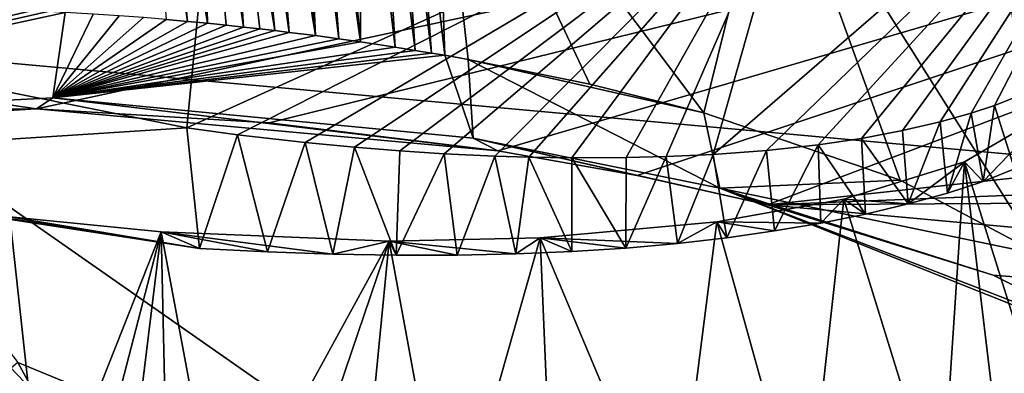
# Model space of a CAD drawing. Header units: metres. Extents: x -147 to 294, y -23 to 81.
# Tile 117 of 256: x 199.453 to 201.674, y 15.167 to 15.963. Entities that reach past the tile are written whole.
import ezdxf

# ---------------------------------------------------------------- set-up
doc = ezdxf.new("R2010")
doc.units = ezdxf.units.M
doc.layers.add('solid_AVA_153', color=7, linetype='CONTINUOUS')

msp = doc.modelspace()

# ---------------------------------------------------------------- linework, layer by layer
at = {"layer": 'solid_AVA_153'}
for points in [[(197.178711, 17.53776, 267.08786), (207.163498, 7.091622, 267.646393), (206.523483, 17.649658, 270.839233)], [(197.178711, 17.53776, 267.08786), (206.529602, 7.067866, 267.465027), (207.163498, 7.091622, 267.646393)], [(197.178711, 17.53776, 267.08786), (197.804337, 7.046436, 263.687531), (206.529602, 7.067866, 267.465027)], [(207.291779, 17.388544, 266.270386), (208.603088, 4.635914, 263.353302), (200.473083, 4.58493, 259.966278)], [(202.49733, 17.241199, 264.547913), (207.291779, 17.388544, 266.270386), (200.473083, 4.58493, 259.966278)], [(197.598633, 17.325182, 261.909821), (200.473083, 4.58493, 259.966278), (193.422699, 5.095963, 254.693085)], [(197.598633, 17.325182, 261.909821), (202.49733, 17.241199, 264.547913), (200.473083, 4.58493, 259.966278)], [(204.601273, 16.858458, 184.17244), (199.491119, 15.763042, 188.642075), (196.461823, 16.206743, 188.022446)], [(204.601273, 16.858458, 184.17244), (200.016144, 15.730873, 188.616318), (199.491119, 15.763042, 188.642075)], [(204.601273, 16.858458, 184.17244), (200.531219, 15.6677, 188.699799), (200.016144, 15.730873, 188.616318)], [(204.601273, 16.858458, 184.17244), (200.845337, 15.612187, 188.809021), (200.531219, 15.6677, 188.699799)], [(204.601273, 16.858458, 184.17244), (201.13945, 15.546252, 188.959213), (200.845337, 15.612187, 188.809021)], [(204.601273, 16.858458, 184.17244), (208.656021, 16.365658, 185.119614), (201.13945, 15.546252, 188.959213)], [(199.926285, 16.424696, 194.495728), (198.273773, 16.662004, 194.130737), (198.89566, 15.914128, 196.609924)], [(199.831985, 15.959673, 188.990585), (199.766632, 16.631956, 189.162857), (199.7332, 16.634199, 189.163925)], [(199.831985, 15.959673, 188.990585), (199.7332, 16.634199, 189.163925), (199.78389, 15.963939, 188.992706)], [(199.876892, 15.955406, 188.989548), (199.798767, 16.629669, 189.162292), (199.766632, 16.631956, 189.162857)], [(199.876892, 15.955406, 188.989548), (199.766632, 16.631956, 189.162857), (199.831985, 15.959673, 188.990585)], [(199.876892, 15.955406, 188.989548), (199.859238, 16.624983, 189.162537), (199.798767, 16.629669, 189.162292)], [(199.957993, 15.947008, 188.990005), (199.915039, 16.620222, 189.164276), (199.859238, 16.624983, 189.162537)], [(199.957993, 15.947008, 188.990005), (199.859238, 16.624983, 189.162537), (199.918823, 15.951176, 188.98941)], [(199.918823, 15.951176, 188.98941), (199.859238, 16.624983, 189.162537), (199.876892, 15.955406, 188.989548)], [(200.028915, 15.938934, 188.992859), (199.963425, 16.615757, 189.166931), (199.915039, 16.620222, 189.164276)], [(200.028915, 15.938934, 188.992859), (199.915039, 16.620222, 189.164276), (199.994629, 15.942924, 188.991196)], [(199.994629, 15.942924, 188.991196), (199.915039, 16.620222, 189.164276), (199.957993, 15.947008, 188.990005)], [(200.061111, 15.935045, 188.994904), (200.008316, 16.611334, 189.170364), (199.963425, 16.615757, 189.166931)], [(200.061111, 15.935045, 188.994904), (199.963425, 16.615757, 189.166931), (200.028915, 15.938934, 188.992859)], [(200.120056, 15.927557, 188.999893), (200.050003, 16.606985, 189.174393), (200.008316, 16.611334, 189.170364)], [(200.120056, 15.927557, 188.999893), (200.008316, 16.611334, 189.170364), (200.061111, 15.935045, 188.994904)], [(200.120056, 15.927557, 188.999893), (200.088699, 16.602736, 189.178864), (200.050003, 16.606985, 189.174393)], [(200.173309, 15.920383, 189.005783), (200.124649, 16.598604, 189.18364), (200.088699, 16.602736, 189.178864)], [(200.173309, 15.920383, 189.005783), (200.088699, 16.602736, 189.178864), (200.120056, 15.927557, 188.999893)], [(200.221603, 15.913535, 189.012268), (200.158051, 16.594604, 189.188644), (200.124649, 16.598604, 189.18364)], [(200.221603, 15.913535, 189.012268), (200.124649, 16.598604, 189.18364), (200.173309, 15.920383, 189.005783)], [(200.221603, 15.913535, 189.012268), (200.217987, 16.587038, 189.198944), (200.158051, 16.594604, 189.188644)], [(200.300171, 15.901695, 189.025162), (200.260086, 16.581417, 189.207245), (200.217987, 16.587038, 189.198944)], [(200.300171, 15.901695, 189.025162), (200.217987, 16.587038, 189.198944), (200.221603, 15.913535, 189.012268)], [(199.031616, 15.879862, 193.167282), (198.563797, 16.567469, 193.51767), (199.890457, 16.340334, 193.741196)], [(200.345352, 15.894485, 189.033936), (200.297607, 16.576189, 189.215378), (200.260086, 16.581417, 189.207245)], [(200.345352, 15.894485, 189.033936), (200.260086, 16.581417, 189.207245), (200.300171, 15.901695, 189.025162)], [(200.381775, 15.888458, 189.041748), (200.331131, 16.571346, 189.223251), (200.297607, 16.576189, 189.215378)], [(200.381775, 15.888458, 189.041748), (200.297607, 16.576189, 189.215378), (200.345352, 15.894485, 189.033936)], [(200.412033, 15.883302, 189.048737), (200.387833, 16.562773, 189.237854), (200.331131, 16.571346, 189.223251)], [(200.412033, 15.883302, 189.048737), (200.331131, 16.571346, 189.223251), (200.381775, 15.888458, 189.041748)], [(201.017166, 15.660075, 192.853714), (201.211273, 16.34564, 193.28093), (202.062378, 16.563982, 192.220688)], [(201.137131, 15.668988, 192.766205), (201.017166, 15.660075, 192.853714), (202.062378, 16.563982, 192.220688)], [(201.253815, 15.681561, 192.668533), (201.137131, 15.668988, 192.766205), (202.062378, 16.563982, 192.220688)], [(201.35141, 15.696207, 192.575699), (201.253815, 15.681561, 192.668533), (202.062378, 16.563982, 192.220688)], [(201.444092, 15.713847, 192.476181), (201.35141, 15.696207, 192.575699), (202.062378, 16.563982, 192.220688)], [(201.529236, 15.733412, 192.372681), (201.444092, 15.713847, 192.476181), (202.062378, 16.563982, 192.220688)], [(201.598526, 15.75258, 192.27774), (201.529236, 15.733412, 192.372681), (202.062378, 16.563982, 192.220688)], [(201.65126, 15.770175, 192.197418), (201.598526, 15.75258, 192.27774), (202.062378, 16.563982, 192.220688)], [(201.706116, 15.791965, 192.104309), (201.65126, 15.770175, 192.197418), (202.062378, 16.563982, 192.220688)], [(200.995911, 15.753534, 189.284149), (201.152893, 16.390091, 189.63092), (200.387833, 16.562773, 189.237854)], [(200.739075, 15.818192, 189.155289), (200.995911, 15.753534, 189.284149), (200.387833, 16.562773, 189.237854)], [(200.46431, 15.874056, 189.061905), (200.739075, 15.818192, 189.155289), (200.387833, 16.562773, 189.237854)], [(200.412033, 15.883302, 189.048737), (200.46431, 15.874056, 189.061905), (200.387833, 16.562773, 189.237854)], [(201.708176, 16.466242, 193.895798), (200.946625, 16.405966, 194.294464), (205.397781, 15.322433, 197.194031)], [(199.926285, 16.424696, 194.495728), (198.89566, 15.914128, 196.609924), (205.397781, 15.322433, 197.194031)], [(200.946625, 16.405966, 194.294464), (199.926285, 16.424696, 194.495728), (205.397781, 15.322433, 197.194031)], [(200.995911, 15.753534, 189.284149), (201.439117, 15.602272, 189.639496), (201.152893, 16.390091, 189.63092)], [(201.152893, 16.390091, 189.63092), (201.756317, 15.433436, 190.096741), (201.669724, 16.161631, 190.28093)], [(201.439117, 15.602272, 189.639496), (201.756317, 15.433436, 190.096741), (201.152893, 16.390091, 189.63092)], [(208.656021, 16.365658, 185.119614), (212.675369, 15.999518, 185.932556), (201.13945, 15.546252, 188.959213)], [(199.830368, 15.719775, 193.256866), (199.890457, 16.340334, 193.741196), (201.211273, 16.34564, 193.28093)], [(199.944122, 15.704444, 193.247208), (199.830368, 15.719775, 193.256866), (201.211273, 16.34564, 193.28093)], [(200.096985, 15.686803, 193.22551), (199.944122, 15.704444, 193.247208), (201.211273, 16.34564, 193.28093)], [(200.208176, 15.676182, 193.203339), (200.096985, 15.686803, 193.22551), (201.211273, 16.34564, 193.28093)], [(200.310318, 15.667988, 193.17804), (200.208176, 15.676182, 193.203339), (201.211273, 16.34564, 193.28093)], [(200.410599, 15.661567, 193.148499), (200.310318, 15.667988, 193.17804), (201.211273, 16.34564, 193.28093)], [(200.524963, 15.656164, 193.10881), (200.410599, 15.661567, 193.148499), (201.211273, 16.34564, 193.28093)], [(200.60173, 15.653763, 193.078384), (200.524963, 15.656164, 193.10881), (201.211273, 16.34564, 193.28093)], [(200.698151, 15.652212, 193.035629), (200.60173, 15.653763, 193.078384), (201.211273, 16.34564, 193.28093)], [(200.820648, 15.652708, 192.973557), (200.698151, 15.652212, 193.035629), (201.211273, 16.34564, 193.28093)], [(200.910782, 15.655025, 192.921906), (200.820648, 15.652708, 192.973557), (201.211273, 16.34564, 193.28093)], [(201.017166, 15.660075, 192.853714), (200.910782, 15.655025, 192.921906), (201.211273, 16.34564, 193.28093)], [(199.031616, 15.879862, 193.167282), (199.890457, 16.340334, 193.741196), (199.830368, 15.719775, 193.256866)], [(196.461823, 16.206743, 188.022446), (199.491119, 15.763042, 188.642075), (198.81366, 15.754686, 188.847626)], [(201.669724, 16.161631, 190.28093), (201.793427, 15.405834, 190.176468), (201.827377, 15.377625, 190.259506)], [(201.669724, 16.161631, 190.28093), (201.827377, 15.377625, 190.259506), (201.818497, 16.024006, 190.7146)], [(201.669724, 16.161631, 190.28093), (201.756317, 15.433436, 190.096741), (201.793427, 15.405834, 190.176468)], [(212.675369, 15.999518, 185.932556), (212.466339, 15.614062, 187.169052), (201.13945, 15.546252, 188.959213)], [(199.47905, 15.983609, 189.031067), (199.440933, 15.985156, 189.03894), (198.397415, 15.728615, 189.413055)], [(199.51741, 15.981844, 189.023849), (199.47905, 15.983609, 189.031067), (198.397415, 15.728615, 189.413055)], [(199.555969, 15.979872, 189.017273), (199.51741, 15.981844, 189.023849), (198.397415, 15.728615, 189.413055)], [(199.527939, 15.78772, 188.874527), (199.555969, 15.979872, 189.017273), (198.397415, 15.728615, 189.413055)], [(199.618607, 15.976195, 189.008133), (199.555969, 15.979872, 189.017273), (199.527939, 15.78772, 188.874527)], [(199.677368, 15.972267, 189.001205), (199.618607, 15.976195, 189.008133), (199.527939, 15.78772, 188.874527)], [(199.732407, 15.968158, 188.99617), (199.677368, 15.972267, 189.001205), (199.527939, 15.78772, 188.874527)], [(199.78389, 15.963939, 188.992706), (199.732407, 15.968158, 188.99617), (199.527939, 15.78772, 188.874527)], [(199.831985, 15.959673, 188.990585), (199.78389, 15.963939, 188.992706), (199.527939, 15.78772, 188.874527)], [(199.876892, 15.955406, 188.989548), (199.831985, 15.959673, 188.990585), (199.527939, 15.78772, 188.874527)], [(199.918823, 15.951176, 188.98941), (199.876892, 15.955406, 188.989548), (199.527939, 15.78772, 188.874527)], [(199.957993, 15.947008, 188.990005), (199.918823, 15.951176, 188.98941), (199.527939, 15.78772, 188.874527)], [(199.994629, 15.942924, 188.991196), (199.957993, 15.947008, 188.990005), (199.527939, 15.78772, 188.874527)], [(200.028915, 15.938934, 188.992859), (199.994629, 15.942924, 188.991196), (199.527939, 15.78772, 188.874527)], [(200.061111, 15.935045, 188.994904), (200.028915, 15.938934, 188.992859), (199.527939, 15.78772, 188.874527)], [(200.120056, 15.927557, 188.999893), (200.061111, 15.935045, 188.994904), (199.527939, 15.78772, 188.874527)], [(200.173309, 15.920383, 189.005783), (200.120056, 15.927557, 188.999893), (199.527939, 15.78772, 188.874527)], [(200.221603, 15.913535, 189.012268), (200.173309, 15.920383, 189.005783), (199.527939, 15.78772, 188.874527)], [(200.624802, 14.707504, 200.55835), (205.397781, 15.322433, 197.194031), (198.89566, 15.914128, 196.609924)], [(199.449402, 15.190822, 199.091736), (200.624802, 14.707504, 200.55835), (198.89566, 15.914128, 196.609924)], [(200.300171, 15.901695, 189.025162), (200.221603, 15.913535, 189.012268), (199.527939, 15.78772, 188.874527)], [(200.345352, 15.894485, 189.033936), (200.300171, 15.901695, 189.025162), (199.527939, 15.78772, 188.874527)], [(198.599869, 15.640989, 192.862518), (199.031616, 15.879862, 193.167282), (199.830368, 15.719775, 193.256866)], [(200.381775, 15.888458, 189.041748), (200.345352, 15.894485, 189.033936), (199.527939, 15.78772, 188.874527)], [(200.412033, 15.883302, 189.048737), (200.381775, 15.888458, 189.041748), (199.527939, 15.78772, 188.874527)], [(200.412033, 15.883302, 189.048737), (199.527939, 15.78772, 188.874527), (200.475677, 15.696266, 188.919312)], [(200.412033, 15.883302, 189.048737), (200.475677, 15.696266, 188.919312), (200.46431, 15.874056, 189.061905)], [(200.46431, 15.874056, 189.061905), (200.995911, 15.753534, 189.284149), (200.739075, 15.818192, 189.155289)], [(201.031937, 15.583746, 189.153519), (200.995911, 15.753534, 189.284149), (200.46431, 15.874056, 189.061905)], [(200.475677, 15.696266, 188.919312), (201.031937, 15.583746, 189.153519), (200.46431, 15.874056, 189.061905)], [(199.527939, 15.78772, 188.874527), (198.397415, 15.728615, 189.413055), (199.491119, 15.763042, 188.642075)], [(200.531219, 15.6677, 188.699799), (199.527939, 15.78772, 188.874527), (199.491119, 15.763042, 188.642075)], [(200.475677, 15.696266, 188.919312), (199.527939, 15.78772, 188.874527), (200.531219, 15.6677, 188.699799)], [(201.696823, 15.627184, 192.103287), (201.65126, 15.770175, 192.197418), (201.706116, 15.791965, 192.104309)], [(201.625687, 15.599144, 192.216812), (201.598526, 15.75258, 192.27774), (201.65126, 15.770175, 192.197418)], [(201.696823, 15.627184, 192.103287), (201.625687, 15.599144, 192.216812), (201.65126, 15.770175, 192.197418)], [(199.491119, 15.763042, 188.642075), (198.238556, 15.689301, 189.224487), (198.81366, 15.754686, 188.847626)], [(198.397415, 15.728615, 189.413055), (198.238556, 15.689301, 189.224487), (199.491119, 15.763042, 188.642075)], [(200.531219, 15.6677, 188.699799), (199.491119, 15.763042, 188.642075), (200.016144, 15.730873, 188.616318)], [(201.031937, 15.583746, 189.153519), (201.439117, 15.602272, 189.639496), (200.995911, 15.753534, 189.284149)], [(201.545868, 15.572963, 192.326172), (201.529236, 15.733412, 192.372681), (201.598526, 15.75258, 192.27774)], [(201.625687, 15.599144, 192.216812), (201.545868, 15.572963, 192.326172), (201.598526, 15.75258, 192.27774)], [(201.777588, 15.75674, 191.638321), (201.798096, 14.959635, 191.660568), (201.584183, 15.643368, 192.073853)], [(201.777588, 15.75674, 191.638321), (201.584183, 15.643368, 192.073853), (201.625687, 15.599144, 192.216812)], [(201.777588, 15.75674, 191.638321), (201.625687, 15.599144, 192.216812), (201.696823, 15.627184, 192.103287)], [(201.456955, 15.548344, 192.43251), (201.444092, 15.713847, 192.476181), (201.529236, 15.733412, 192.372681)], [(201.545868, 15.572963, 192.326172), (201.456955, 15.548344, 192.43251), (201.529236, 15.733412, 192.372681)], [(199.858963, 15.448247, 193.184723), (198.599869, 15.640989, 192.862518), (199.830368, 15.719775, 193.256866)], [(199.858963, 15.448247, 193.184723), (199.830368, 15.719775, 193.256866), (199.944122, 15.704444, 193.247208)], [(200.011948, 15.440562, 193.170822), (199.858963, 15.448247, 193.184723), (199.944122, 15.704444, 193.247208)], [(200.011948, 15.440562, 193.170822), (199.944122, 15.704444, 193.247208), (200.096985, 15.686803, 193.22551)], [(201.456955, 15.548344, 192.43251), (201.35141, 15.696207, 192.575699), (201.444092, 15.713847, 192.476181)], [(200.159729, 15.435504, 193.149521), (200.011948, 15.440562, 193.170822), (200.096985, 15.686803, 193.22551)], [(200.159729, 15.435504, 193.149521), (200.096985, 15.686803, 193.22551), (200.208176, 15.676182, 193.203339)], [(200.302307, 15.433051, 193.12085), (200.159729, 15.435504, 193.149521), (200.208176, 15.676182, 193.203339)], [(200.302307, 15.433051, 193.12085), (200.208176, 15.676182, 193.203339), (200.310318, 15.667988, 193.17804)], [(200.475677, 15.696266, 188.919312), (200.845337, 15.612187, 188.809021), (201.13945, 15.546252, 188.959213)], [(200.475677, 15.696266, 188.919312), (201.13945, 15.546252, 188.959213), (201.031937, 15.583746, 189.153519)], [(200.475677, 15.696266, 188.919312), (200.531219, 15.6677, 188.699799), (200.845337, 15.612187, 188.809021)], [(201.155441, 15.48743, 192.716553), (201.137131, 15.668988, 192.766205), (201.253815, 15.681561, 192.668533)], [(201.259796, 15.505219, 192.62941), (201.155441, 15.48743, 192.716553), (201.253815, 15.681561, 192.668533)], [(201.360947, 15.525644, 192.534149), (201.253815, 15.681561, 192.668533), (201.35141, 15.696207, 192.575699)], [(201.360947, 15.525644, 192.534149), (201.259796, 15.505219, 192.62941), (201.253815, 15.681561, 192.668533)], [(201.456955, 15.548344, 192.43251), (201.360947, 15.525644, 192.534149), (201.35141, 15.696207, 192.575699)], [(200.302307, 15.433051, 193.12085), (200.310318, 15.667988, 193.17804), (200.410599, 15.661567, 193.148499)], [(200.439697, 15.433184, 193.084869), (200.302307, 15.433051, 193.12085), (200.410599, 15.661567, 193.148499)], [(200.439697, 15.433184, 193.084869), (200.410599, 15.661567, 193.148499), (200.524963, 15.656164, 193.10881)], [(200.571884, 15.435885, 193.04158), (200.439697, 15.433184, 193.084869), (200.524963, 15.656164, 193.10881)], [(200.571884, 15.435885, 193.04158), (200.524963, 15.656164, 193.10881), (200.60173, 15.653763, 193.078384)], [(200.698669, 15.441179, 192.990936), (200.571884, 15.435885, 193.04158), (200.60173, 15.653763, 193.078384)], [(200.698669, 15.441179, 192.990936), (200.60173, 15.653763, 193.078384), (200.698151, 15.652212, 193.035629)], [(200.820084, 15.449049, 192.932983), (200.820648, 15.652708, 192.973557), (200.910782, 15.655025, 192.921906)], [(200.936432, 15.459425, 192.867859), (200.820084, 15.449049, 192.932983), (200.910782, 15.655025, 192.921906)], [(200.936432, 15.459425, 192.867859), (200.910782, 15.655025, 192.921906), (201.017166, 15.660075, 192.853714)], [(201.048111, 15.47224, 192.79567), (200.936432, 15.459425, 192.867859), (201.017166, 15.660075, 192.853714)], [(201.048111, 15.47224, 192.79567), (201.017166, 15.660075, 192.853714), (201.137131, 15.668988, 192.766205)], [(201.155441, 15.48743, 192.716553), (201.048111, 15.47224, 192.79567), (201.137131, 15.668988, 192.766205)], [(199.201843, 15.551858, 193.002609), (198.599869, 15.640989, 192.862518), (199.858963, 15.448247, 193.184723)], [(200.820084, 15.449049, 192.932983), (200.698151, 15.652212, 193.035629), (200.820648, 15.652708, 192.973557)], [(200.820084, 15.449049, 192.932983), (200.698669, 15.441179, 192.990936), (200.698151, 15.652212, 193.035629)], [(201.584183, 15.643368, 192.073853), (201.531204, 14.850327, 192.11087), (201.311401, 15.559234, 192.429688)], [(201.584183, 15.643368, 192.073853), (201.311401, 15.559234, 192.429688), (201.456955, 15.548344, 192.43251)], [(201.584183, 15.643368, 192.073853), (201.456955, 15.548344, 192.43251), (201.545868, 15.572963, 192.326172)], [(201.584183, 15.643368, 192.073853), (201.673584, 14.8984, 191.904648), (201.531204, 14.850327, 192.11087)], [(201.584183, 15.643368, 192.073853), (201.545868, 15.572963, 192.326172), (201.625687, 15.599144, 192.216812)], [(201.584183, 15.643368, 192.073853), (201.798096, 14.959635, 191.660568), (201.673584, 14.8984, 191.904648)], [(212.466339, 15.614062, 187.169052), (211.87587, 14.563664, 190.675995), (201.13945, 15.546252, 188.959213)], [(201.031937, 15.583746, 189.153519), (201.756317, 15.433436, 190.096741), (201.439117, 15.602272, 189.639496)], [(201.031937, 15.583746, 189.153519), (202.008575, 15.207134, 189.89888), (201.835739, 15.264284, 190.002335)], [(201.031937, 15.583746, 189.153519), (201.64827, 15.387629, 189.372131), (202.008575, 15.207134, 189.89888)], [(201.031937, 15.583746, 189.153519), (201.835739, 15.264284, 190.002335), (201.756317, 15.433436, 190.096741)], [(201.031937, 15.583746, 189.153519), (201.13945, 15.546252, 188.959213), (201.64827, 15.387629, 189.372131)], [(199.430954, 15.51966, 193.051559), (199.201843, 15.551858, 193.002609), (199.858963, 15.448247, 193.184723)], [(201.311401, 15.559234, 192.429688), (201.226364, 14.78637, 192.423401), (201.025024, 15.507944, 192.677307)], [(201.311401, 15.559234, 192.429688), (201.025024, 15.507944, 192.677307), (201.259796, 15.505219, 192.62941)], [(201.64827, 15.387629, 189.372131), (201.13945, 15.546252, 188.959213), (211.87587, 14.563664, 190.675995)], [(201.311401, 15.559234, 192.429688), (201.531204, 14.850327, 192.11087), (201.226364, 14.78637, 192.423401)], [(201.311401, 15.559234, 192.429688), (201.259796, 15.505219, 192.62941), (201.360947, 15.525644, 192.534149)], [(201.311401, 15.559234, 192.429688), (201.360947, 15.525644, 192.534149), (201.456955, 15.548344, 192.43251)], [(199.430954, 15.51966, 193.051559), (199.507614, 14.817792, 192.898453), (199.417725, 14.831709, 192.883118)], [(199.772446, 15.485433, 193.078171), (199.507614, 14.817792, 192.898453), (199.430954, 15.51966, 193.051559)], [(199.772446, 15.485433, 193.078171), (199.430954, 15.51966, 193.051559), (199.858963, 15.448247, 193.184723)], [(201.025024, 15.507944, 192.677307), (200.928772, 14.753763, 192.630127), (200.626755, 15.472007, 192.901825)], [(201.025024, 15.507944, 192.677307), (200.626755, 15.472007, 192.901825), (200.936432, 15.459425, 192.867859)], [(201.025024, 15.507944, 192.677307), (201.226364, 14.78637, 192.423401), (200.928772, 14.753763, 192.630127)], [(201.025024, 15.507944, 192.677307), (200.936432, 15.459425, 192.867859), (201.048111, 15.47224, 192.79567)], [(201.025024, 15.507944, 192.677307), (201.048111, 15.47224, 192.79567), (201.155441, 15.48743, 192.716553)], [(201.025024, 15.507944, 192.677307), (201.155441, 15.48743, 192.716553), (201.259796, 15.505219, 192.62941)], [(199.772446, 15.485433, 193.078171), (199.595886, 14.805244, 192.909851), (199.507614, 14.817792, 192.898453)], [(199.772446, 15.485433, 193.078171), (199.68721, 14.793382, 192.917862), (199.595886, 14.805244, 192.909851)], [(199.772446, 15.485433, 193.078171), (199.78833, 14.781603, 192.922195), (199.68721, 14.793382, 192.917862)], [(199.772446, 15.485433, 193.078171), (199.905945, 14.769732, 192.921249), (199.78833, 14.781603, 192.922195)], [(200.286163, 15.46442, 193.015686), (199.905945, 14.769732, 192.921249), (199.772446, 15.485433, 193.078171)], [(199.772446, 15.485433, 193.078171), (199.858963, 15.448247, 193.184723), (200.011948, 15.440562, 193.170822)], [(199.772446, 15.485433, 193.078171), (200.011948, 15.440562, 193.170822), (200.159729, 15.435504, 193.149521)], [(200.286163, 15.46442, 193.015686), (199.772446, 15.485433, 193.078171), (200.159729, 15.435504, 193.149521)], [(200.286163, 15.46442, 193.015686), (200.046753, 14.758154, 192.911804), (199.905945, 14.769732, 192.921249)], [(200.286163, 15.46442, 193.015686), (200.216537, 14.747898, 192.888489), (200.046753, 14.758154, 192.911804)], [(200.286163, 15.46442, 193.015686), (200.159729, 15.435504, 193.149521), (200.302307, 15.433051, 193.12085)], [(200.286163, 15.46442, 193.015686), (200.419281, 14.741044, 192.842728), (200.216537, 14.747898, 192.888489)], [(200.626755, 15.472007, 192.901825), (200.419281, 14.741044, 192.842728), (200.286163, 15.46442, 193.015686)], [(200.626755, 15.472007, 192.901825), (200.286163, 15.46442, 193.015686), (200.571884, 15.435885, 193.04158)], [(200.286163, 15.46442, 193.015686), (200.302307, 15.433051, 193.12085), (200.439697, 15.433184, 193.084869)], [(200.286163, 15.46442, 193.015686), (200.439697, 15.433184, 193.084869), (200.571884, 15.435885, 193.04158)], [(200.626755, 15.472007, 192.901825), (200.657562, 14.741276, 192.762085), (200.419281, 14.741044, 192.842728)], [(200.626755, 15.472007, 192.901825), (200.571884, 15.435885, 193.04158), (200.698669, 15.441179, 192.990936)], [(200.626755, 15.472007, 192.901825), (200.928772, 14.753763, 192.630127), (200.657562, 14.741276, 192.762085)], [(200.626755, 15.472007, 192.901825), (200.698669, 15.441179, 192.990936), (200.820084, 15.449049, 192.932983)], [(200.626755, 15.472007, 192.901825), (200.820084, 15.449049, 192.932983), (200.936432, 15.459425, 192.867859)], [(201.64827, 15.387629, 189.372131), (211.87587, 14.563664, 190.675995), (202.008575, 15.207134, 189.89888)], [(200.624802, 14.707504, 200.55835), (200.96283, 13.618299, 204.652786), (205.397781, 15.322433, 197.194031)], [(205.591446, 15.212468, 197.558533), (205.397781, 15.322433, 197.194031), (200.96283, 13.618299, 204.652786)], [(205.591446, 15.212468, 197.558533), (200.96283, 13.618299, 204.652786), (205.834427, 15.108539, 197.894257)], [(199.00209, 14.816257, 199.5522), (199.894638, 14.377671, 200.706787), (199.449402, 15.190822, 199.091736)], [(199.894638, 14.377671, 200.706787), (200.624802, 14.707504, 200.55835), (199.449402, 15.190822, 199.091736)]]:
    msp.add_3dface(points, dxfattribs=at)

doc.saveas('drawing.dxf')
